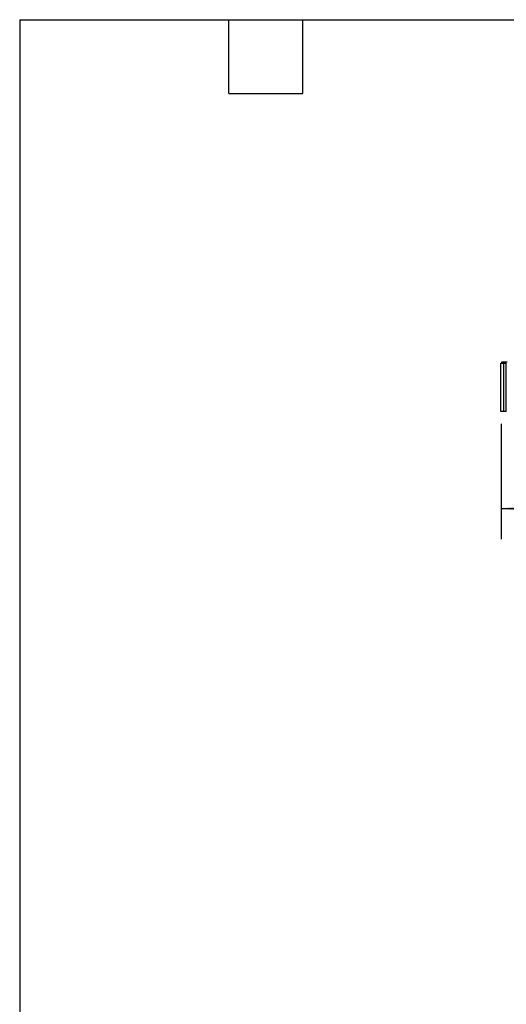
# Model space of a CAD drawing. Header units: millimetres. Extents: x 6 to 273, y 6 to 210.
# Tile 2 of 7: x 6 to 57, y 108 to 210. Entities that reach past the tile are written whole.
import ezdxf

# ---------------------------------------------------------------- set-up
doc = ezdxf.new("R2010")
doc.units = ezdxf.units.MM
doc.linetypes.add('SLD-Solid', pattern=[0])
doc.layers.add('DIMENSIONS', color=140, linetype='SLD-Solid', lineweight=25)
doc.layers.add('TEXT', color=140, linetype='SLD-Solid', lineweight=25)
doc.styles.add('SLDTEXTSTYLE0', font='TXT', dxfattribs={"width": 0.7})
doc.dimstyles.new('SLDDIMSTYLE0', dxfattribs={"dimtxt": 2.158008, "dimasz": 3.302, "dimexe": 0, "dimexo": 0.0625, "dimgap": 0.539502, "dimtad": 0, "dimtih": 1, "dimtoh": 1, "dimrnd": 1e-09, "dimzin": 12, "dimdsep": 46, "dimtxsty": 'SLDTEXTSTYLE0', "dimsah": 1, "dimcen": 0.09, "dimadec": 0, "dimazin": 3, "dimtfac": 1, "dimtofl": 0, "dimtmove": 0, "dimatfit": 3, "dimfxl": 0, "dimfrac": 2, "dimtolj": 1, "dimtzin": 12, "dimarcsym": 0})

# ---------------------------------------------------------------- blocks, each defined once
blk = doc.blocks.new('_D_4')
at = {"layer": 'DIMENSIONS'}
for p, q in [((56, 167.84), (56, 155.93)), ((134.36, 167.84), (134.36, 155.93)), ((56, 159.11), (87.81, 159.11)), ((90.74, 159.11), (90.01, 159.11)), ((90.01, 159.11), (90.01, 155.68)), ((97.15, 159.11), (97.87, 159.11)), ((97.87, 159.11), (97.87, 155.68)), ((134.36, 159.11), (100.07, 159.11)), ((90.01, 155.68), (90.74, 155.68)), ((97.87, 155.68), (97.15, 155.68))]:
    blk.add_line(p, q, dxfattribs=at)
for points in [[(56, 159.11), (59.3, 158.6), (59.3, 159.61)], [(134.36, 159.11), (131.06, 159.61), (131.06, 158.6)]]:
    blk.add_solid(points, dxfattribs=at)
at = {"layer": 'DIMENSIONS', "char_height": 2.117, "attachment_point": 1, "style": 'SLDTEXTSTYLE0'}
for s, insert in [('78.4', (90.74, 162.32)), ('3.09', (90.74, 158.41))]:
    blk.add_mtext(s, dxfattribs=dict(at, insert=insert))

msp = doc.modelspace()

# ---------------------------------------------------------------- linework, layer by layer
for p, q in [((55.998, 169.107), (55.998, 174.107)), ((55.998, 174.107), (56.246, 174.107)), ((56.098, 174.107), (56.098, 174.257)), ((56.098, 174.257), (56.646, 174.257)), ((56.246, 174.107), (56.246, 169.107)), ((56.246, 174.107), (56.246, 169.107)), ((56.246, 174.107), (56.246, 169.107)), ((56.246, 174.107), (56.246, 169.107)), ((56.246, 174.107), (56.546, 174.107)), ((56.246, 174.107), (56.246, 174.107)), ((56.246, 174.107), (56.246, 174.107)), ((56.246, 174.107), (56.246, 174.107)), ((56.546, 169.107), (56.546, 174.107)), ((56.246, 169.107), (55.998, 169.107)), ((56.546, 169.107), (56.246, 169.107)), ((56.246, 169.107), (56.246, 169.107)), ((56.246, 169.107), (56.246, 169.107)), ((56.246, 169.107), (56.246, 169.107))]:
    msp.add_line(p, q)
at = {"layer": 'TEXT'}
for p, q in [((6.35, 209.55), (273.05, 209.55)), ((6.35, 209.55), (6.35, 6.35)), ((27.94, 201.93), (27.94, 209.55)), ((35.56, 201.93), (35.56, 209.55)), ((27.94, 201.93), (35.56, 201.93))]:
    msp.add_line(p, q, dxfattribs=at)

# ---------------------------------------------------------------- dimensions: what is measured, and where the dimension line sits
at = {"layer": 'DIMENSIONS'}
dim = msp.add_linear_dim(base=(134.361, 159.107), p1=(55.998, 169.107), p2=(134.361, 169.107), angle=360, dimstyle='SLDDIMSTYLE0', dxfattribs=at)
dim.commit()
dim.dimension.update_dxf_attribs({"geometry": '_D_4', "text_midpoint": (93.942, 159.107), "dimtype": 160})

doc.saveas('drawing.dxf')
